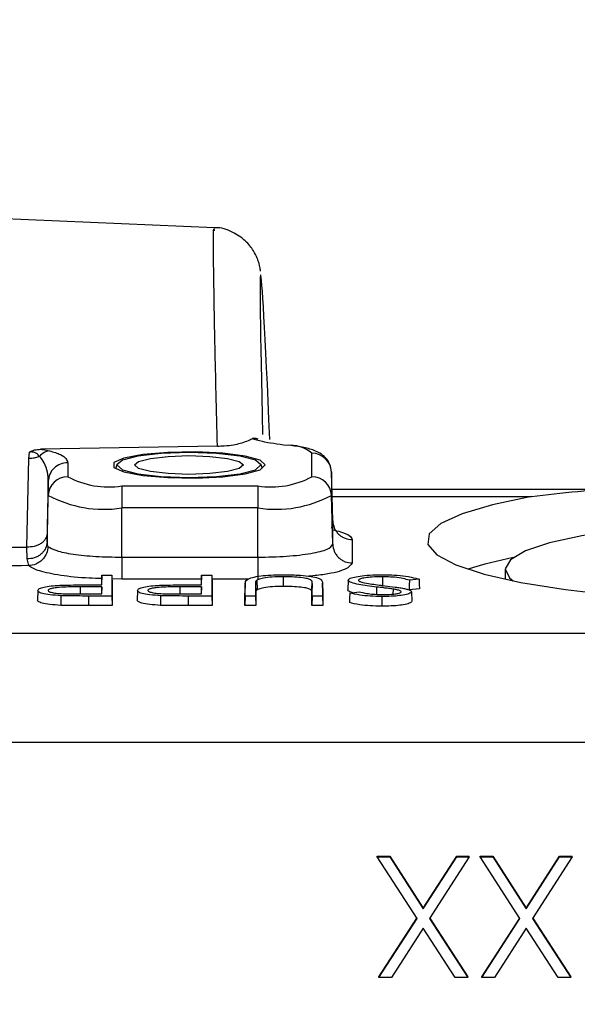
# Model space of a CAD drawing. Header units: inches. Extents: x 0.6 to 16.3, y 0.2 to 11.5.
# Tile 14 of 30: x 13.414 to 13.701, y 6.273 to 6.778. Entities that reach past the tile are written whole.
import ezdxf

# ---------------------------------------------------------------- set-up
doc = ezdxf.new("R2010")
doc.units = ezdxf.units.IN
doc.header["$MEASUREMENT"] = 0
doc.styles.add('SLDTEXTSTYLE0', font='TXT', dxfattribs={"width": 0.75})
doc.dimstyles.new('SLDDIMSTYLE3', dxfattribs={"dimtxt": 0.1377952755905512, "dimasz": 0.14, "dimexe": 0, "dimexo": 0.0625, "dimgap": 0.0344488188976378, "dimtad": 0, "dimdec": 1, "dimlfac": 2, "dimrnd": 1e-09, "dimzin": 12, "dimdsep": 46, "dimtxsty": 'SLDTEXTSTYLE0', "dimblk1": 'CLOSED', "dimblk2": 'CLOSED', "dimsah": 1, "dimcen": 0.09, "dimadec": 0, "dimazin": 3, "dimtfac": 1, "dimtdec": 1, "dimtofl": 0, "dimtmove": 0, "dimatfit": 3, "dimldrblk": 'CLOSED', "dimfxl": 0, "dimfrac": 2, "dimtolj": 1, "dimtzin": 12, "dimarcsym": 0})

# ---------------------------------------------------------------- blocks, each defined once
blk = doc.blocks.new('_Closed')
at = {"color": 0, "linetype": 'ByBlock', "lineweight": -2}
for p, q in [((-1, 0.166667), (0, 0)), ((-1, 0.166667), (-1, -0.166667)), ((0, 0), (-1, -0.166667)), ((0, 0), (-1, 0))]:
    blk.add_line(p, q, dxfattribs=at)
blk = doc.blocks.new('_D_9')
at = {"color": 7, "linetype": 'Continuous', "lineweight": 0}
for p, q in [((11.22774141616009, 8.737280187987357), (11.18575691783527, 8.737280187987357)), ((11.18575691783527, 8.737280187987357), (11.18575691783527, 8.518530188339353)), ((11.53318761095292, 8.737280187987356), (11.57517210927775, 8.737280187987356)), ((11.57517210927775, 8.737280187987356), (11.57517210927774, 8.518530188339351)), ((10.05436749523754, 6.347405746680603), (10.05436749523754, 8.578186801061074)), ((14.30255466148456, 5.8298636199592), (14.30255466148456, 8.578186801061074)), ((10.05436749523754, 8.538816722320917), (11.06490030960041, 8.538816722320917)), ((14.30255466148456, 8.538816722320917), (11.69602872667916, 8.538816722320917)), ((11.18575691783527, 8.518530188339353), (11.22774141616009, 8.518530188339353)), ((11.57517210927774, 8.518530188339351), (11.53318761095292, 8.518530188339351))]:
    blk.add_line(p, q, dxfattribs=at)
at = {"color": 7, "linetype": 'Continuous', "lineweight": 18, "xscale": 0.14, "yscale": 0.14, "rotation": 180.0000000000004}
blk.add_blockref('_Closed', (10.05436749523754, 8.538816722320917, -0.2228205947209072), dxfattribs=at)
at = {"color": 7, "linetype": 'Continuous', "lineweight": 18, "xscale": 0.14, "yscale": 0.14}
blk.add_blockref('_Closed', (14.30255466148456, 8.538816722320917, -0.2228205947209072), dxfattribs=at)
at = {"color": 7, "linetype": 'Continuous', "lineweight": 18, "char_height": 0.1377952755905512, "attachment_point": 1, "style": 'SLDTEXTSTYLE0'}
for s, insert in [('216', (11.22774141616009, 8.6961576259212)), ('8.5', (11.25319526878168, 8.489991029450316))]:
    blk.add_mtext(s, dxfattribs=dict(at, insert=insert))

msp = doc.modelspace()

# ---------------------------------------------------------------- linework, layer by layer
at = {"color": 7, "linetype": 'Continuous', "lineweight": 25}
for p, q in [((13.51447221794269, 6.671457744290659), (13.32190075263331, 6.67986559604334)), ((13.51600291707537, 6.559334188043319), (13.42519013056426, 6.557747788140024)), ((13.53698259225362, 6.562841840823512), (13.53659556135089, 6.563005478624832)), ((13.4190704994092, 6.552985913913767), (13.41941178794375, 6.556279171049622)), ((13.56462592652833, 6.543648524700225), (13.56462592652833, 6.555658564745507)), ((13.41812852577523, 6.507482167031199), (13.4190704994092, 6.552985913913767)), ((13.43910906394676, 6.550832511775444), (13.43910906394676, 6.543648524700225)), ((13.46444373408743, 6.55005591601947), (13.46361315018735, 6.547812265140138)), ((13.53912184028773, 6.547812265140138), (13.53829125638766, 6.55005591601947)), ((13.57529337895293, 6.520839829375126), (13.57462210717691, 6.546094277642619)), ((13.57462249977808, 6.546064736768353), (13.57462249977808, 6.534054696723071)), ((13.57529085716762, 6.52091967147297), (13.57462249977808, 6.546064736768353)), ((13.4291124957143, 6.541238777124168), (13.42856129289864, 6.514538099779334)), ((13.42911249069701, 6.534054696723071), (13.42911249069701, 6.541238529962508)), ((13.46686749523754, 6.538885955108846), (13.53686749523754, 6.538885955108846)), ((13.46686749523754, 6.538885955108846), (13.46686749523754, 6.527576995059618)), ((13.53686749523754, 6.538885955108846), (13.53686749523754, 6.527576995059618)), ((13.42847488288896, 6.510066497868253), (13.42911249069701, 6.534054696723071)), ((13.57529085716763, 6.508909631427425), (13.57462249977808, 6.534054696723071)), ((13.74146625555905, 6.537048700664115), (13.57486254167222, 6.537048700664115)), ((13.53686749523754, 6.527576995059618), (13.46686749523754, 6.527576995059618)), ((13.46686749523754, 6.50231725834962), (13.46686749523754, 6.527576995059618)), ((13.53686749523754, 6.502317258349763), (13.53686749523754, 6.527576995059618)), ((13.57529085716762, 6.508909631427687), (13.57529085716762, 6.52091967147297)), ((13.42856129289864, 6.514538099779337), (13.42847488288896, 6.510066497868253)), ((13.58528743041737, 6.511325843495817), (13.58528743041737, 6.499315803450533)), ((13.41824768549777, 6.501387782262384), (13.41812852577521, 6.5074821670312)), ((13.4191006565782, 6.497955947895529), (13.41824768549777, 6.501387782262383)), ((13.46686749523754, 6.502317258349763), (13.53686749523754, 6.502317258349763)), ((13.66386749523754, 6.496119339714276), (13.66386749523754, 6.49103601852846)), ((13.45194957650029, 6.48807272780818), (13.45659354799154, 6.488072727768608)), ((13.45659354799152, 6.493021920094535), (13.4564189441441, 6.488126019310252)), ((13.4564189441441, 6.488072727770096), (13.4564189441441, 6.488126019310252)), ((13.45659354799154, 6.488072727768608), (13.45659354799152, 6.493021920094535)), ((13.45659354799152, 6.493021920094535), (13.46185331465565, 6.493021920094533)), ((13.46185331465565, 6.493021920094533), (13.46185331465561, 6.482358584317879)), ((13.46185331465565, 6.493021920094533), (13.46202791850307, 6.488126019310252)), ((13.46202791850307, 6.488126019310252), (13.46202791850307, 6.477402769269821)), ((13.50323162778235, 6.48807272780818), (13.50787559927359, 6.488072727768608)), ((13.50787559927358, 6.493021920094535), (13.50770099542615, 6.488126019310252)), ((13.50770099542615, 6.488072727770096), (13.50770099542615, 6.488126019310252)), ((13.50787559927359, 6.488072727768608), (13.50787559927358, 6.493021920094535)), ((13.50787559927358, 6.493021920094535), (13.5131353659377, 6.493021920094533)), ((13.5131353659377, 6.493021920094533), (13.51313536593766, 6.482358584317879)), ((13.5131353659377, 6.493021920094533), (13.51330996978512, 6.488126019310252)), ((13.51330996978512, 6.488126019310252), (13.51330996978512, 6.477402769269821)), ((13.53031149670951, 6.488805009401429), (13.53013689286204, 6.483879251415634)), ((13.53031149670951, 6.482358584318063), (13.53031149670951, 6.488805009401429)), ((13.53557126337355, 6.488753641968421), (13.53557126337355, 6.482358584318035)), ((13.53557126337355, 6.488753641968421), (13.53574586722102, 6.483827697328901)), ((13.53621587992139, 6.490426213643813), (13.53638438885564, 6.485492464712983)), ((13.54986795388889, 6.492256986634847), (13.54986846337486, 6.487301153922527)), ((13.56451438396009, 6.490184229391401), (13.56434162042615, 6.485254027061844)), ((13.56476662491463, 6.488753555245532), (13.56459202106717, 6.483827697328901)), ((13.56476662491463, 6.482358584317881), (13.56476662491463, 6.488753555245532)), ((13.5701987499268, 6.484012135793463), (13.57002414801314, 6.488937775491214)), ((13.57002639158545, 6.488805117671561), (13.57002639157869, 6.482358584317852)), ((13.57002639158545, 6.488805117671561), (13.57020099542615, 6.483879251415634)), ((13.58319620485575, 6.49042521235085), (13.58302150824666, 6.485498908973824)), ((13.6008768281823, 6.492256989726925), (13.60087507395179, 6.487301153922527)), ((13.61964612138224, 6.490994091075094), (13.61465717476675, 6.490480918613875)), ((13.42374100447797, 6.48520493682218), (13.42356638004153, 6.480279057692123)), ((13.44498772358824, 6.483398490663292), (13.45659354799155, 6.483398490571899)), ((13.45659354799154, 6.487032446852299), (13.44547758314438, 6.487056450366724)), ((13.45659354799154, 6.487032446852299), (13.45646550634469, 6.483398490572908)), ((13.45659354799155, 6.483398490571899), (13.45659354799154, 6.487032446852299)), ((13.47502305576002, 6.485204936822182), (13.47484843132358, 6.480279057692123)), ((13.49626977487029, 6.483398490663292), (13.5078755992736, 6.483398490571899)), ((13.50787559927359, 6.487032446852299), (13.49675963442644, 6.487056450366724)), ((13.50787559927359, 6.487032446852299), (13.50774755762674, 6.483398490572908)), ((13.5078755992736, 6.483398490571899), (13.50787559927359, 6.487032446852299)), ((13.53013689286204, 6.477402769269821), (13.53013689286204, 6.483879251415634)), ((13.53574586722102, 6.483827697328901), (13.53574586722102, 6.477402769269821)), ((13.56459202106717, 6.477402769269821), (13.56459202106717, 6.483827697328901)), ((13.57018792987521, 6.484012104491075), (13.57020099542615, 6.483879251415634)), ((13.57020099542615, 6.483879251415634), (13.57020099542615, 6.477402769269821)), ((13.58406489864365, 6.483862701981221), (13.58886141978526, 6.484486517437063)), ((13.60626540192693, 6.485918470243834), (13.60620340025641, 6.483349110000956)), ((13.61988048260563, 6.486057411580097), (13.61459702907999, 6.485513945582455)), ((13.61569940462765, 6.484556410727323), (13.61587407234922, 6.479630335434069)), ((13.43557851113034, 6.482518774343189), (13.43553553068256, 6.47756387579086)), ((13.44977080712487, 6.482358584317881), (13.44977080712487, 6.477402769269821)), ((13.46185331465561, 6.482358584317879), (13.44977080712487, 6.482358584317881)), ((13.46185331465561, 6.482358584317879), (13.46202791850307, 6.477402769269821)), ((13.48686056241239, 6.482518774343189), (13.48681758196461, 6.47756387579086)), ((13.50105285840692, 6.482358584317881), (13.50105285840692, 6.477402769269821)), ((13.51313536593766, 6.482358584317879), (13.50105285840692, 6.482358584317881)), ((13.51313536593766, 6.482358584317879), (13.51330996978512, 6.477402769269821)), ((13.53031149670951, 6.482358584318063), (13.53013689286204, 6.477402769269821)), ((13.53557126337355, 6.482358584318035), (13.53031149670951, 6.482358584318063)), ((13.53557126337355, 6.482358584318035), (13.53574586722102, 6.477402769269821)), ((13.56476662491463, 6.482358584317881), (13.56459202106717, 6.477402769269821)), ((13.57002639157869, 6.482358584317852), (13.56476662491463, 6.482358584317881)), ((13.57002639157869, 6.482358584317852), (13.57020099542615, 6.477402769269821)), ((13.60047420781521, 6.482083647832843), (13.60047443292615, 6.477127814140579)), ((13.46202791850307, 6.477402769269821), (13.44977080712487, 6.477402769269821)), ((13.51330996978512, 6.477402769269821), (13.50105285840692, 6.477402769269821)), ((13.53574586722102, 6.477402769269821), (13.53013689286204, 6.477402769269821)), ((13.57020099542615, 6.477402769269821), (13.56459202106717, 6.477402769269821)), ((13.3269220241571, 6.463318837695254), (14.06743092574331, 6.463318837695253)), ((14.06743092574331, 6.407205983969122), (13.32987095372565, 6.407205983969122)), ((13.59819184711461, 6.348676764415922), (13.60466470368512, 6.348676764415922)), ((13.59819184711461, 6.348334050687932), (13.59819184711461, 6.348676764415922)), ((13.61858697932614, 6.316758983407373), (13.59819184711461, 6.348334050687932)), ((13.59819184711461, 6.348334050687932), (13.60466470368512, 6.348334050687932)), ((13.60466470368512, 6.348676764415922), (13.62182966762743, 6.322112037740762)), ((13.60466470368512, 6.348334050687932), (13.60466470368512, 6.348676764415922)), ((13.60466470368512, 6.348334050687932), (13.62182966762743, 6.321769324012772)), ((13.62182966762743, 6.322112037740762), (13.63899463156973, 6.348676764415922)), ((13.62182966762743, 6.321769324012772), (13.63899463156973, 6.348334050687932)), ((13.64546748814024, 6.348334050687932), (13.62505983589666, 6.316758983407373)), ((13.63899463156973, 6.348676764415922), (13.64546748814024, 6.348676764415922)), ((13.63899463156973, 6.348334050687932), (13.63899463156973, 6.348676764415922)), ((13.63899463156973, 6.348334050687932), (13.64546748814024, 6.348334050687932)), ((13.64546748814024, 6.348334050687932), (13.64546748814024, 6.348676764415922)), ((13.65107646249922, 6.348676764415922), (13.65754931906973, 6.348676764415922)), ((13.65107646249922, 6.348334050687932), (13.65107646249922, 6.348676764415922)), ((13.67147159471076, 6.316758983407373), (13.65107646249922, 6.348334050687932)), ((13.65107646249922, 6.348334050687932), (13.65754931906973, 6.348334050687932)), ((13.65754931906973, 6.348676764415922), (13.67471428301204, 6.322112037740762)), ((13.65754931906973, 6.348334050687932), (13.65754931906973, 6.348676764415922)), ((13.65754931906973, 6.348334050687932), (13.67471428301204, 6.321769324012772)), ((13.67471428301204, 6.322112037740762), (13.69187924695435, 6.348676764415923)), ((13.67471428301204, 6.321769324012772), (13.69187924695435, 6.348334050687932)), ((13.69835210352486, 6.348334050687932), (13.67794445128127, 6.316758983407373)), ((13.69187924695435, 6.348676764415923), (13.69835210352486, 6.348676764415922)), ((13.69187924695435, 6.348334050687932), (13.69187924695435, 6.348676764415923)), ((13.69187924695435, 6.348334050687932), (13.69835210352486, 6.348334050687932)), ((13.69835210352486, 6.348334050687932), (13.69835210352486, 6.348676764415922)), ((13.62182966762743, 6.321769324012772), (13.62182966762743, 6.322112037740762)), ((13.67471428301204, 6.321769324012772), (13.67471428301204, 6.322112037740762)), ((13.59899312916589, 6.286766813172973), (13.61847629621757, 6.316930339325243)), ((13.59899312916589, 6.286424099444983), (13.61858697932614, 6.316758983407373)), ((13.62505983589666, 6.316758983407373), (13.64466620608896, 6.286424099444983)), ((13.62517058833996, 6.316930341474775), (13.64466620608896, 6.286766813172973)), ((13.6518777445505, 6.286766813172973), (13.67136091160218, 6.316930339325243)), ((13.6518777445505, 6.286424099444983), (13.67147159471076, 6.316758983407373)), ((13.67794445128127, 6.316758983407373), (13.69755082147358, 6.286424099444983)), ((13.67805520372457, 6.316930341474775), (13.69755082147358, 6.286766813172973)), ((13.62182966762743, 6.311748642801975), (13.6054659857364, 6.286424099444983)), ((13.63819334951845, 6.286424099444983), (13.62182966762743, 6.311748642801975)), ((13.67471428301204, 6.311748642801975), (13.65835060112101, 6.286424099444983)), ((13.69107796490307, 6.286424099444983), (13.67471428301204, 6.311748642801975)), ((13.59899312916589, 6.286424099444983), (13.59899312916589, 6.286766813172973)), ((13.6054659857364, 6.286424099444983), (13.59899312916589, 6.286424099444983)), ((13.64466620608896, 6.286424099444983), (13.63819334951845, 6.286424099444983)), ((13.64466620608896, 6.286424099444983), (13.64466620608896, 6.286766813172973)), ((13.6518777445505, 6.286424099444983), (13.6518777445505, 6.286766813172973)), ((13.65835060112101, 6.286424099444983), (13.6518777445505, 6.286424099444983)), ((13.69755082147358, 6.286424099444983), (13.69107796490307, 6.286424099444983)), ((13.69755082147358, 6.286424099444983), (13.69755082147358, 6.286766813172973))]:
    msp.add_line(p, q, dxfattribs=at)
at = {"color": 8, "linetype": 'Continuous', "lineweight": 25}
for p, q in [((13.57495910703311, 6.533415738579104), (13.67746571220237, 6.533415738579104)), ((13.46686749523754, 6.491008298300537), (13.46191974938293, 6.491159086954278)), ((13.50780378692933, 6.491008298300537), (13.46686749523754, 6.491008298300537)), ((13.53184379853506, 6.491008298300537), (13.51320717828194, 6.491008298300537)), ((13.44547758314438, 6.487056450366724), (13.44547673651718, 6.483398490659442)), ((13.49675963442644, 6.487056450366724), (13.49675878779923, 6.483398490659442)), ((13.59784694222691, 6.486988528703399), (13.59776975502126, 6.483237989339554))]:
    msp.add_line(p, q, dxfattribs=at)
at = {"color": 7, "linetype": 'Continuous', "lineweight": 25, "flags": 128}
for points in [[(13.54061749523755, 6.549653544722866), (13.53796703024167, 6.552086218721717), (13.53037359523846, 6.554190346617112), (13.51886272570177, 6.555681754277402), (13.50498902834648, 6.556359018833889), (13.49062622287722, 6.556130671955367), (13.47771408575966, 6.555027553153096), (13.46799647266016, 6.553198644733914), (13.46278580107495, 6.550890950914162), (13.46278580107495, 6.548416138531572), (13.46799647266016, 6.546108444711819), (13.47771408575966, 6.544279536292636), (13.49062622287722, 6.543176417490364), (13.50498902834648, 6.542948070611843), (13.51886272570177, 6.543625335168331), (13.53037359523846, 6.545116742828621), (13.53796703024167, 6.547220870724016), (13.54061749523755, 6.549653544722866)], [(13.50136749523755, 6.543305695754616), (13.51552607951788, 6.543788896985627), (13.52752914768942, 6.545164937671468), (13.53554934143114, 6.547224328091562), (13.53836565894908, 6.549653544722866), (13.53554934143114, 6.552082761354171), (13.52752914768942, 6.554142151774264), (13.51552607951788, 6.555518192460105), (13.50136749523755, 6.556001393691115), (13.48720891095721, 6.555518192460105), (13.47520584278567, 6.554142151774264), (13.46718564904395, 6.552082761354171), (13.46436933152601, 6.549653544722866), (13.46718564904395, 6.547224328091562), (13.47520584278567, 6.545164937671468), (13.48720891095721, 6.543788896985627), (13.50136749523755, 6.543305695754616)], [(13.50136749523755, 6.544849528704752), (13.49065235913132, 6.545215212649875), (13.48156850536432, 6.546256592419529), (13.47549886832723, 6.547815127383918), (13.47336749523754, 6.549653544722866), (13.47549886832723, 6.551491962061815), (13.48156850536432, 6.553050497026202), (13.49065235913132, 6.554091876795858), (13.50136749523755, 6.554457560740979), (13.51208263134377, 6.554091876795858), (13.52116648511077, 6.553050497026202), (13.52723612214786, 6.551491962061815), (13.52936749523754, 6.549653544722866), (13.52723612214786, 6.547815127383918), (13.52116648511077, 6.546256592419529), (13.51208263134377, 6.545215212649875), (13.50136749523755, 6.544849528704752)], [(13.67746571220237, 6.533415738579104), (13.65744886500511, 6.529268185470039), (13.64174468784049, 6.524605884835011), (13.63079319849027, 6.519559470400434), (13.62490124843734, 6.514270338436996), (13.62423392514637, 6.508886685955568), (13.62880992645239, 6.503559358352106), (13.6385010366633, 6.498437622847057), (13.65303571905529, 6.493664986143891), (13.67200672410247, 6.489375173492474), (13.6948825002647, 6.48568838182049), (13.72102208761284, 6.482707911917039)], [(13.90141095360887, 6.51616349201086), (13.87841098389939, 6.51866093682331), (13.85312792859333, 6.520390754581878), (13.82642277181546, 6.521294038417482), (13.79920492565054, 6.521340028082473), (13.77240126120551, 6.520527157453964), (13.74692454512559, 6.518883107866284), (13.72364235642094, 6.516463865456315), (13.70334754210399, 6.513351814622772), (13.68673121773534, 6.509652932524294), (13.67435923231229, 6.505493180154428), (13.66665289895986, 6.501014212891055), (13.66387464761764, 6.496368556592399), (13.66611908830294, 6.491714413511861), (13.66801300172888, 6.49016171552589)], [(13.61465717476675, 6.490480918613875), (13.61462711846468, 6.487997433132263), (13.61459702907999, 6.485513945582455)], [(13.61964612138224, 6.490994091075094), (13.61976331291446, 6.488525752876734), (13.61988048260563, 6.486057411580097)], [(13.58406489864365, 6.483862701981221), (13.58394380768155, 6.481402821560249), (13.58382279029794, 6.478942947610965)]]:
    msp.add_lwpolyline(points, dxfattribs=at)
at = {"color": 7, "linetype": 'Continuous', "lineweight": 25}
for centre, radius, start, end in [((13.55334463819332, 6.542234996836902), 0.01753452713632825, 49.95600143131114, 95.5110841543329), ((13.56469693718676, 6.545727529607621), 0.009931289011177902, 1.945795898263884, 90.40967951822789), ((13.43903805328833, 6.533717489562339), 0.009931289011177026, 89.59032048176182, 178.0542041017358), ((13.4601321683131, 6.582905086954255), 0.04453143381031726, 241.8295721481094, 278.6993045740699), ((13.54360282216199, 6.582905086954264), 0.04453143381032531, 261.3006954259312, 298.1704278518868), ((13.56469693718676, 6.533717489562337), 0.009931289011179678, 1.945795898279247, 90.40967951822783), ((13.45770659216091, 6.587448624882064), 0.06056842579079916, 241.8295721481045, 278.6993045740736), ((13.54602839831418, 6.587448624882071), 0.06056842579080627, 261.3006954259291, 298.1704278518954), ((13.70658441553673, 6.303803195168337), 0.2019906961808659, 101.0086031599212, 107.8047635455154)]:
    msp.add_arc(centre, radius, start, end, dxfattribs=at)
msp.add_ellipse((13.55880520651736, 6.049691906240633), major_axis=(-0.02056181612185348, 0.5976544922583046), ratio=0.005984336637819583, start_param=5.744665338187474, end_param=6.813341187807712, dxfattribs=at)
at = {"color": 8, "linetype": 'Continuous', "lineweight": 25}
for points, knots in [([(13.51600291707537, 6.559334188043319), (13.51577872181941, 6.568544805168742), (13.51510503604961, 6.596221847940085), (13.51433683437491, 6.632853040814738), (13.51398436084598, 6.660499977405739), (13.51401849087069, 6.67273167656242), (13.51433812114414, 6.67035388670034), (13.51440296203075, 6.669871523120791)], [0, 0, 0, 0, 0.1319336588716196, 0.3964483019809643, 0.668169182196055, 0.9326840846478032, 1, 1, 1, 1]), ([(13.57496379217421, 6.516352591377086), (13.57651056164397, 6.516014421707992), (13.58054877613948, 6.515131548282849), (13.58433843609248, 6.513395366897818), (13.58497107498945, 6.512015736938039), (13.58528743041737, 6.511325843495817)], [0, 0, 0, 0, 0.2368630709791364, 0.6183881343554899, 1, 1, 1, 1]), ([(13.58528743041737, 6.499315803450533), (13.58452101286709, 6.498238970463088), (13.58298817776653, 6.496085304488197), (13.57409380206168, 6.493637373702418), (13.56584459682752, 6.492801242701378), (13.5630477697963, 6.492517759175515)], [0, 0, 0, 0, 0.3979378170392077, 0.7958756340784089, 1, 1, 1, 1]), ([(13.45653296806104, 6.491323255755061), (13.45439299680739, 6.491372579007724), (13.4466253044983, 6.491551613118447), (13.43502441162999, 6.492889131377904), (13.42359727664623, 6.495113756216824), (13.42059952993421, 6.497008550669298), (13.4191006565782, 6.497955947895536)], [0, 0, 0, 0, 0.1124930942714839, 0.4083287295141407, 0.7041643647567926, 1, 1, 1, 1])]:
    msp.add_open_spline(points, degree=3, knots=knots, dxfattribs=at)
at = {"color": 7, "linetype": 'Continuous', "lineweight": 25}
for points, knots in [([(13.53817490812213, 6.649182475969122), (13.53814622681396, 6.649503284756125), (13.53807764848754, 6.650270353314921), (13.53775282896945, 6.652041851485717), (13.53666335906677, 6.655608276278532), (13.53452947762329, 6.660029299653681), (13.53039348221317, 6.665261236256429), (13.52367162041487, 6.669567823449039), (13.51771248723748, 6.671784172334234), (13.5144812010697, 6.671371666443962), (13.51422570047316, 6.671339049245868)], [0, 0, 0, 0, 0.1463185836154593, 0.3498544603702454, 0.4545754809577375, 0.5489531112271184, 0.676107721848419, 0.8237378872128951, 0.9860628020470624, 1, 1, 1, 1]), ([(13.51600291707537, 6.559334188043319), (13.51721834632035, 6.559378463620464), (13.52030681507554, 6.559490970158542), (13.5243826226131, 6.560040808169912), (13.52985685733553, 6.561216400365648), (13.53221209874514, 6.562333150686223), (13.53391918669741, 6.563142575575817)], [0, 0, 0, 0, 0.1235289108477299, 0.313893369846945, 0.5027072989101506, 1, 1, 1, 1]), ([(13.53658718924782, 6.562964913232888), (13.5357446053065, 6.56325889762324), (13.53479826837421, 6.563589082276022), (13.53400604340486, 6.563186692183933), (13.53391918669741, 6.563142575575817)], [0, 0, 0, 0, 0.8903635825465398, 1, 1, 1, 1]), ([(13.55166065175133, 6.559688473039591), (13.54709402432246, 6.560289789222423), (13.53981044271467, 6.561248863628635), (13.53551972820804, 6.562628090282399), (13.53391918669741, 6.563142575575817)], [0, 0, 0, 0, 0.6269755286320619, 1, 1, 1, 1]), ([(13.57462592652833, 6.545806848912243), (13.57443821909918, 6.547319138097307), (13.57409563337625, 6.550079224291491), (13.57187783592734, 6.553285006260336), (13.56926768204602, 6.555489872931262), (13.56559571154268, 6.557327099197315), (13.56069409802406, 6.558723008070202), (13.55540946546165, 6.5594240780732), (13.55273498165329, 6.559778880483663)], [0, 0, 0, 0, 0.1323094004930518, 0.241478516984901, 0.3500344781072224, 0.484406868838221, 0.739065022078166, 0.9999999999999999, 0.9999999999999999, 0.9999999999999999, 0.9999999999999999]), ([(13.42460650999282, 6.554065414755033), (13.42427004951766, 6.553920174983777), (13.4232335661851, 6.553472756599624), (13.42136478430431, 6.553011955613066), (13.41981787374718, 6.55299439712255), (13.4190704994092, 6.552985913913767)], [0, 0, 0, 0, 0.1989905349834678, 0.6130003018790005, 1, 1, 1, 1]), ([(13.42460651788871, 6.554065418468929), (13.42460638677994, 6.554065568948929), (13.42417496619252, 6.554560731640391), (13.42356801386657, 6.55520869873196), (13.42244920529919, 6.555884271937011), (13.42169995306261, 6.556172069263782), (13.42091598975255, 6.556320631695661), (13.42014901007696, 6.55635203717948), (13.41965601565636, 6.5563113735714), (13.41941222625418, 6.556279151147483), (13.41941184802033, 6.556279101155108)], [0, 0, 0, 0, 0.0001376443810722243, 0.4529263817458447, 0.602512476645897, 0.7321865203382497, 0.8286299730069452, 0.9112817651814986, 0.9998623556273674, 1, 1, 1, 1]), ([(13.4194118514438, 6.556279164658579), (13.41979643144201, 6.556499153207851), (13.42056278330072, 6.556937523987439), (13.42246285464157, 6.557554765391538), (13.42409921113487, 6.557670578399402), (13.42519013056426, 6.55774778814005)], [0, 0, 0, 0, 0.2513714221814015, 0.5009073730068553, 1, 1, 1, 1]), ([(13.42911249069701, 6.541238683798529), (13.42911249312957, 6.541238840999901), (13.4291623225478, 6.544459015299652), (13.42838311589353, 6.548836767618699), (13.42570574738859, 6.552996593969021), (13.42460665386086, 6.554065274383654), (13.42460650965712, 6.55406541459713)], [0, 0, 0, 0, 3.557933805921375e-05, 0.7288210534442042, 0.9999644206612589, 0.9999999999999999, 0.9999999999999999, 0.9999999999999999, 0.9999999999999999]), ([(13.42519013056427, 6.557747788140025), (13.4256354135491, 6.557690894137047), (13.42736851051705, 6.557469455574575), (13.42870972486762, 6.557176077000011), (13.42970634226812, 6.556958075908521)], [0, 0, 0, 0, 0.2569290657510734, 1, 1, 1, 1]), ([(13.42970634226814, 6.556958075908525), (13.43180518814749, 6.556316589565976), (13.43795070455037, 6.554438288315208), (13.4386491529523, 6.552264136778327), (13.43910906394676, 6.550832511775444)], [0, 0, 0, 0, 0.3415247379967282, 1, 1, 1, 1]), ([(13.67746571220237, 6.533415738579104), (13.68516048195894, 6.534441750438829), (13.70055286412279, 6.536494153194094), (13.72763288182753, 6.537102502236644), (13.75680134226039, 6.537028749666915), (13.78760731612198, 6.536650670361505), (13.81915717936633, 6.536599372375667), (13.85034143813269, 6.536818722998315), (13.88008418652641, 6.537103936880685), (13.9133145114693, 6.537071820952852), (13.93316727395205, 6.534800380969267), (13.94526927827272, 6.533415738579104)], [0, 0, 0, 0, 0.1051747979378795, 0.2103884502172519, 0.3154739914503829, 0.4205444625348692, 0.5261160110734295, 0.6316922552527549, 0.735103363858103, 0.8385222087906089, 1, 1, 1, 1]), ([(13.57465070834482, 6.517215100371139), (13.57481543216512, 6.517423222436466), (13.5751799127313, 6.517883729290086), (13.57504980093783, 6.520383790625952), (13.57497849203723, 6.521753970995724)], [0, 0, 0, 0, 0.451941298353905, 0.9999999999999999, 0.9999999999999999, 0.9999999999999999, 0.9999999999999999]), ([(13.57529085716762, 6.52091967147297), (13.57545267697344, 6.519703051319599), (13.57570139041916, 6.517833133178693), (13.57696923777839, 6.5156010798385), (13.57825980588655, 6.514070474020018), (13.57984670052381, 6.512839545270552), (13.58214476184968, 6.511649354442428), (13.58404868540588, 6.511453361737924), (13.58528743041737, 6.511325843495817)], [0, 0, 0, 0, 0.2398152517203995, 0.3685907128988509, 0.4999999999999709, 0.6314092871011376, 0.7601847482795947, 0.9999999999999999, 0.9999999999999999, 0.9999999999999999, 0.9999999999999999]), ([(13.42856129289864, 6.514538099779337), (13.42839633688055, 6.513609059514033), (13.42814239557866, 6.512178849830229), (13.42681164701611, 6.510489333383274), (13.42545151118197, 6.50934172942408), (13.4237812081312, 6.508439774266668), (13.42137507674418, 6.507601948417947), (13.41940697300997, 6.507529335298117), (13.41812852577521, 6.5074821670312)], [0, 0, 0, 0, 0.23915483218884, 0.3681665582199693, 0.4999999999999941, 0.6318334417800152, 0.7608451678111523, 1, 1, 1, 1]), ([(13.42847488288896, 6.510066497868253), (13.428310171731, 6.508947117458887), (13.42805681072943, 6.507225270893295), (13.42675495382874, 6.505178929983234), (13.425427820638, 6.503781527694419), (13.42379767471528, 6.502669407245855), (13.42144380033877, 6.501613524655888), (13.4195068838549, 6.501476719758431), (13.41824768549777, 6.501387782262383)], [0, 0, 0, 0, 0.2394845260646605, 0.3683784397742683, 0.4999999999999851, 0.6316215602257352, 0.7605154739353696, 1, 1, 1, 1]), ([(13.42847488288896, 6.510066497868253), (13.42848573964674, 6.509551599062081), (13.42850729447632, 6.508529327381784), (13.42881144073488, 6.508062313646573), (13.42896239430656, 6.507830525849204)], [0, 0, 0, 0, 0.5036809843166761, 1, 1, 1, 1]), ([(13.57529085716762, 6.508909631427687), (13.57545267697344, 6.507693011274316), (13.57570139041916, 6.505823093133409), (13.57696923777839, 6.503591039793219), (13.57825980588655, 6.502060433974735), (13.57984670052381, 6.500829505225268), (13.58214476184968, 6.499639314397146), (13.58404868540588, 6.499443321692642), (13.58528743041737, 6.499315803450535)], [0, 0, 0, 0, 0.2398152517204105, 0.3685907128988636, 0.5000000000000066, 0.631409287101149, 0.7601847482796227, 1, 1, 1, 1]), ([(13.32528629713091, 6.506453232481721), (13.33642726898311, 6.506576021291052), (13.36737565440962, 6.506917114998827), (13.39832225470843, 6.50726165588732), (13.41812852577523, 6.5074821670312)], [0, 0, 0, 0, 0.3599855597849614, 1, 1, 1, 1]), ([(13.42896239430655, 6.507830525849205), (13.42880275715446, 6.506609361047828), (13.42855739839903, 6.504732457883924), (13.42730665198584, 6.502464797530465), (13.42603349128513, 6.500897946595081), (13.42446800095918, 6.499622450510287), (13.4222009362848, 6.498367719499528), (13.42032269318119, 6.498118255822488), (13.4191006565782, 6.497955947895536)], [0, 0, 0, 0, 0.2398152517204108, 0.3685907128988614, 0.5000000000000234, 0.6314092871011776, 0.7601847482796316, 1, 1, 1, 1]), ([(13.46686749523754, 6.502317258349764), (13.46686749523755, 6.501072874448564), (13.46686749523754, 6.499160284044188), (13.46686749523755, 6.496710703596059), (13.46686749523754, 6.494958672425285), (13.46686749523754, 6.493455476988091), (13.46686749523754, 6.491871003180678), (13.46686749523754, 6.491348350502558), (13.46686749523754, 6.491008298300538)], [0, 0, 0, 0, 0.2398152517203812, 0.3685907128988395, 0.4999999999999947, 0.6314092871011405, 0.7601847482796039, 0.9999999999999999, 0.9999999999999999, 0.9999999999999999, 0.9999999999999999]), ([(13.53686749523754, 6.502317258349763), (13.53686749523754, 6.501072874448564), (13.53686749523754, 6.499160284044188), (13.53686749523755, 6.496710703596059), (13.53686749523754, 6.494958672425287), (13.53686749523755, 6.49345547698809), (13.53686749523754, 6.491871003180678), (13.53686749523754, 6.491348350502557), (13.53686749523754, 6.491008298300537)], [0, 0, 0, 0, 0.2398152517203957, 0.3685907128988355, 0.4999999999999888, 0.6314092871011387, 0.7601847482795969, 1, 1, 1, 1]), ([(13.41910065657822, 6.497955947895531), (13.39951561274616, 6.497687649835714), (13.36879031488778, 6.497266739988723), (13.33806300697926, 6.496850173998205), (13.3269220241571, 6.496699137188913)], [0, 0, 0, 0, 0.6374240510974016, 1, 1, 1, 1]), ([(13.53031149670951, 6.488805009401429), (13.53039271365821, 6.489499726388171), (13.53051735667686, 6.490565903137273), (13.53364386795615, 6.491923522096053), (13.53804811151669, 6.492694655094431), (13.54348799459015, 6.493218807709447), (13.54746717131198, 6.493270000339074), (13.54955549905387, 6.493296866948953)], [0, 0, 0, 0, 0.327744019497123, 0.5029861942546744, 0.6784194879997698, 0.831230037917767, 1, 1, 1, 1]), ([(13.54955549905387, 6.493296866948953), (13.55273097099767, 6.49324573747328), (13.55798806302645, 6.493161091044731), (13.56418301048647, 6.492457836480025), (13.56750573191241, 6.491742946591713), (13.56855707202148, 6.491232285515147), (13.56891952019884, 6.491056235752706)], [0, 0, 0, 0, 0.3759320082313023, 0.6223670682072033, 0.8698115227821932, 1, 1, 1, 1]), ([(13.58319620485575, 6.49042521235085), (13.58340738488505, 6.49077403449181), (13.58381495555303, 6.491447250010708), (13.58712813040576, 6.492284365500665), (13.59160002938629, 6.492939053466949), (13.59649848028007, 6.493264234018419), (13.59975745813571, 6.493288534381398), (13.60087524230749, 6.493296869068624)], [0, 0, 0, 0, 0.2245636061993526, 0.4334005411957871, 0.6370537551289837, 0.875514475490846, 1, 1, 1, 1]), ([(13.60087524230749, 6.493296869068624), (13.60290787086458, 6.493265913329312), (13.60718730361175, 6.493200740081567), (13.61342114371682, 6.492564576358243), (13.61722274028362, 6.491730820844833), (13.61911088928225, 6.491156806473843), (13.61964612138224, 6.490994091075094)], [0, 0, 0, 0, 0.2495556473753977, 0.5254066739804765, 0.8654674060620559, 1, 1, 1, 1]), ([(13.43607719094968, 6.487897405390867), (13.43806524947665, 6.48794844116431), (13.44168597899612, 6.488041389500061), (13.44699935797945, 6.488066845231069), (13.45029882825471, 6.488070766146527), (13.45194957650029, 6.48807272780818)], [0, 0, 0, 0, 0.3782882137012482, 0.6889532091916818, 1, 1, 1, 1]), ([(13.48735924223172, 6.487897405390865), (13.48934730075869, 6.48794844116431), (13.49296803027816, 6.488041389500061), (13.49828140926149, 6.488066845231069), (13.50158087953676, 6.488070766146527), (13.50323162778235, 6.48807272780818)], [0, 0, 0, 0, 0.3782882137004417, 0.6889532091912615, 1, 1, 1, 1]), ([(13.53621587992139, 6.490426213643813), (13.53604526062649, 6.490256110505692), (13.53570466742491, 6.489916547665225), (13.53560020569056, 6.489356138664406), (13.53558161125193, 6.488969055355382), (13.53557126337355, 6.488753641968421)], [0, 0, 0, 0, 0.3080446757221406, 0.6149241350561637, 1, 1, 1, 1]), ([(13.54986795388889, 6.492256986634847), (13.54792019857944, 6.492216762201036), (13.54417228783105, 6.492139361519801), (13.53973205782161, 6.49160089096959), (13.53724702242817, 6.490989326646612), (13.53650314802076, 6.490583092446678), (13.53621587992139, 6.490426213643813)], [0, 0, 0, 0, 0.3122245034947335, 0.6007887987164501, 0.845833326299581, 0.9999999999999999, 0.9999999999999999, 0.9999999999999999, 0.9999999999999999]), ([(13.56451438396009, 6.490184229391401), (13.56417389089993, 6.49047635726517), (13.56358745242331, 6.490979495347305), (13.56074375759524, 6.491621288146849), (13.55679267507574, 6.492022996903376), (13.5529389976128, 6.492236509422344), (13.55056436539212, 6.492252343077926), (13.54986795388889, 6.492256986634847)], [0, 0, 0, 0, 0.2471023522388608, 0.4255896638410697, 0.6580401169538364, 0.8997129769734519, 1, 1, 1, 1]), ([(13.56476662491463, 6.488753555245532), (13.56476280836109, 6.488925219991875), (13.56475559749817, 6.489249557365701), (13.56472317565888, 6.489727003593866), (13.56458401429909, 6.490031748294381), (13.56451438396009, 6.490184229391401)], [0, 0, 0, 0, 0.3597121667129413, 0.6796275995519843, 0.9999999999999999, 0.9999999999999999, 0.9999999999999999, 0.9999999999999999]), ([(13.56891952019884, 6.491056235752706), (13.56923493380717, 6.490780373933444), (13.56981643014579, 6.490271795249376), (13.56997200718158, 6.489515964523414), (13.57000825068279, 6.489042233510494), (13.57002639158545, 6.488805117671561)], [0, 0, 0, 0, 0.3718876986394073, 0.6856119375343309, 1, 1, 1, 1]), ([(13.59784694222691, 6.486988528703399), (13.59460927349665, 6.487401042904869), (13.58964872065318, 6.488033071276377), (13.58457841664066, 6.489187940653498), (13.5833268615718, 6.489965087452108), (13.58320905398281, 6.490379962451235), (13.58319620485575, 6.49042521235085)], [0, 0, 0, 0, 0.4682551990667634, 0.7174312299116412, 0.9691805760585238, 1, 1, 1, 1]), ([(13.6008768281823, 6.492256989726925), (13.59904148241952, 6.492221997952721), (13.59586690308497, 6.492161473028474), (13.59189037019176, 6.491757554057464), (13.58944308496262, 6.49123140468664), (13.58854886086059, 6.4907445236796), (13.58847452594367, 6.490477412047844), (13.58845567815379, 6.490409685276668)], [0, 0, 0, 0, 0.3013486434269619, 0.5212397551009, 0.7429180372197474, 0.9348162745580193, 1, 1, 1, 1]), ([(13.58845567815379, 6.490409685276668), (13.58855875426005, 6.490236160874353), (13.58872439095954, 6.489957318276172), (13.5896801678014, 6.489603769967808), (13.59037778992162, 6.489428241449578), (13.59073075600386, 6.48933943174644)], [0, 0, 0, 0, 0.4487311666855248, 0.7210822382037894, 1, 1, 1, 1]), ([(13.59073075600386, 6.48933943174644), (13.59197505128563, 6.489097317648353), (13.59426729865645, 6.488651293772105), (13.5982018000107, 6.48810500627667), (13.60075754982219, 6.487783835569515), (13.60203792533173, 6.487622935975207)], [0, 0, 0, 0, 0.3720635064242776, 0.6854173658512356, 1, 1, 1, 1]), ([(13.61465717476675, 6.490480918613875), (13.61363596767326, 6.490761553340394), (13.61158440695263, 6.491325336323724), (13.60759754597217, 6.491953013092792), (13.6037198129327, 6.492231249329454), (13.60157162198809, 6.492250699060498), (13.6008768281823, 6.492256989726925)], [0, 0, 0, 0, 0.320097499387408, 0.6430619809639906, 0.8845548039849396, 1, 1, 1, 1]), ([(13.42374100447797, 6.48520493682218), (13.42388679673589, 6.485554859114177), (13.42414833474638, 6.486182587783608), (13.42677548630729, 6.486986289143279), (13.43044755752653, 6.487549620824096), (13.43381462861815, 6.487792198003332), (13.43573569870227, 6.487881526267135), (13.43607719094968, 6.487897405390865)], [0, 0, 0, 0, 0.279876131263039, 0.5020722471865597, 0.7241605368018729, 0.9509663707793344, 1, 1, 1, 1]), ([(13.43557851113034, 6.482518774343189), (13.43364914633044, 6.482639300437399), (13.42988885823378, 6.482874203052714), (13.42591262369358, 6.483614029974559), (13.42398075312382, 6.484430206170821), (13.42381542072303, 6.484964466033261), (13.42374100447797, 6.48520493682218)], [0, 0, 0, 0, 0.2874197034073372, 0.5601744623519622, 0.8020341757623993, 1, 1, 1, 1]), ([(13.44547758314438, 6.487056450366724), (13.44347537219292, 6.487050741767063), (13.43986314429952, 6.487040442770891), (13.43512809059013, 6.486866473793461), (13.43185653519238, 6.486481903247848), (13.42981410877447, 6.485991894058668), (13.42907291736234, 6.485538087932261), (13.42901460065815, 6.485272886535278), (13.4290005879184, 6.485209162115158)], [0, 0, 0, 0, 0.2696260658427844, 0.4864376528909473, 0.6392336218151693, 0.7919255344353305, 0.9500024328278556, 1, 1, 1, 1]), ([(13.4290005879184, 6.485209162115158), (13.42915151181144, 6.484980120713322), (13.42944640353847, 6.484532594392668), (13.43166826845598, 6.48398097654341), (13.4347860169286, 6.483587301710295), (13.43941402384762, 6.483413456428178), (13.4428701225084, 6.483404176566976), (13.44498772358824, 6.483398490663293)], [0, 0, 0, 0, 0.1830990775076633, 0.3577591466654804, 0.5219555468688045, 0.707095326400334, 1, 1, 1, 1]), ([(13.47502305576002, 6.485204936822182), (13.47516884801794, 6.485554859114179), (13.47543038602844, 6.486182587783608), (13.47805753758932, 6.486986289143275), (13.48172960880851, 6.487549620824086), (13.48509667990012, 6.487792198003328), (13.48701774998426, 6.487881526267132), (13.48735924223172, 6.487897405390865)], [0, 0, 0, 0, 0.2798761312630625, 0.5020722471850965, 0.7241605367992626, 0.9509663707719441, 1, 1, 1, 1]), ([(13.48686056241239, 6.482518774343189), (13.48493119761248, 6.482639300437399), (13.48117090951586, 6.482874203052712), (13.47719467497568, 6.483614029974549), (13.47526280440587, 6.484430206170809), (13.47509747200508, 6.484964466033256), (13.47502305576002, 6.485204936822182)], [0, 0, 0, 0, 0.2874197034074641, 0.5601744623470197, 0.8020341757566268, 1, 1, 1, 1]), ([(13.49675963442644, 6.487056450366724), (13.49475742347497, 6.487050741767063), (13.49114519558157, 6.48704044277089), (13.48641014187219, 6.486866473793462), (13.48313858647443, 6.486481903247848), (13.48109616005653, 6.485991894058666), (13.48035496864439, 6.48553808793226), (13.4802966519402, 6.485272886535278), (13.48028263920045, 6.48520916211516)], [0, 0, 0, 0, 0.2696260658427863, 0.4864376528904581, 0.6392336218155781, 0.7919255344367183, 0.9500024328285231, 1, 1, 1, 1]), ([(13.48028263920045, 6.485209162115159), (13.48043356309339, 6.484980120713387), (13.48072845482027, 6.484532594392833), (13.48295031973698, 6.483980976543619), (13.4860680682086, 6.483587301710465), (13.490696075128, 6.483413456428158), (13.49415217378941, 6.483404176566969), (13.49626977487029, 6.483398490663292)], [0, 0, 0, 0, 0.1830990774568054, 0.3577591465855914, 0.5219555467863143, 0.7070953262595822, 1, 1, 1, 1]), ([(13.53638438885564, 6.485492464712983), (13.53621509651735, 6.485322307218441), (13.53587717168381, 6.484982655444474), (13.53577404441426, 6.484424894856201), (13.53575590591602, 6.484040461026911), (13.53574586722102, 6.483827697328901)], [0, 0, 0, 0, 0.309535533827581, 0.6178646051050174, 1, 1, 1, 1]), ([(13.54986846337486, 6.487301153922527), (13.54795217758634, 6.487261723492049), (13.54425782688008, 6.487185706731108), (13.53987243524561, 6.48665596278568), (13.53740792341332, 6.486051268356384), (13.53667054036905, 6.485648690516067), (13.53638438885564, 6.485492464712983)], [0, 0, 0, 0, 0.3109808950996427, 0.5995308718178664, 0.8445925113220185, 0.9999999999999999, 0.9999999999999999, 0.9999999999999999, 0.9999999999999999]), ([(13.56434162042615, 6.485254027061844), (13.56400814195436, 6.485541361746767), (13.56343381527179, 6.486036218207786), (13.56064921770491, 6.486669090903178), (13.55676499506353, 6.487065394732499), (13.55295048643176, 6.48728006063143), (13.55058327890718, 6.487296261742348), (13.54986846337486, 6.487301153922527)], [0, 0, 0, 0, 0.2459828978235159, 0.4236391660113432, 0.655053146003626, 0.8958378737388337, 1, 1, 1, 1]), ([(13.56459202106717, 6.483827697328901), (13.56458821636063, 6.483999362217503), (13.56458104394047, 6.484322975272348), (13.56454861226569, 6.484798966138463), (13.56441065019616, 6.485102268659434), (13.56434162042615, 6.485254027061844)], [0, 0, 0, 0, 0.3608102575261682, 0.6801793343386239, 1, 1, 1, 1]), ([(13.58565580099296, 6.484069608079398), (13.58535706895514, 6.484137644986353), (13.5837415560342, 6.484505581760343), (13.58316189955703, 6.485034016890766), (13.58303534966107, 6.485453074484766), (13.58302150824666, 6.485498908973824)], [0, 0, 0, 0, 0.1680892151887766, 0.909009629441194, 1, 1, 1, 1]), ([(13.60047420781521, 6.482083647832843), (13.59843455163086, 6.482119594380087), (13.5943298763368, 6.482191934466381), (13.58854981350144, 6.482859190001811), (13.58568283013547, 6.483500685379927), (13.58406489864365, 6.483862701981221)], [0, 0, 0, 0, 0.3008541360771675, 0.6054493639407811, 0.9999999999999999, 0.9999999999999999, 0.9999999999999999, 0.9999999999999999]), ([(13.58886141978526, 6.484486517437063), (13.59011378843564, 6.48421703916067), (13.59221729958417, 6.483764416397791), (13.59606178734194, 6.483264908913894), (13.5991071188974, 6.483135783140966), (13.60078840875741, 6.483125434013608), (13.60109994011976, 6.483123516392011)], [0, 0, 0, 0, 0.3969472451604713, 0.6667229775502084, 0.9382460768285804, 0.9999999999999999, 0.9999999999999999, 0.9999999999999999, 0.9999999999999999]), ([(13.60626540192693, 6.485918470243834), (13.6054847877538, 6.48602640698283), (13.60392487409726, 6.486242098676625), (13.60109003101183, 6.486592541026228), (13.59906086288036, 6.486840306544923), (13.59784694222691, 6.486988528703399)], [0, 0, 0, 0, 0.2869581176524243, 0.5734329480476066, 1, 1, 1, 1]), ([(13.61569940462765, 6.484556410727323), (13.61546892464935, 6.484207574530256), (13.6150339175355, 6.483549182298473), (13.61173707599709, 6.482782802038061), (13.60757281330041, 6.48230695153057), (13.60370184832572, 6.482106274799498), (13.60126812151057, 6.482089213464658), (13.60047420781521, 6.482083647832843)], [0, 0, 0, 0, 0.2595074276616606, 0.489793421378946, 0.686516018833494, 0.8977374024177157, 1, 1, 1, 1]), ([(13.60109994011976, 6.483123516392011), (13.60259100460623, 6.483146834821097), (13.60507351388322, 6.48318565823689), (13.60801473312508, 6.483516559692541), (13.60984035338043, 6.483908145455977), (13.61036722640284, 6.484271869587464), (13.61042687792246, 6.484468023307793), (13.61043981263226, 6.484510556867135)], [0, 0, 0, 0, 0.3215264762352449, 0.5353171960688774, 0.7495588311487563, 0.9456948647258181, 0.9999999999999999, 0.9999999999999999, 0.9999999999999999, 0.9999999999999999]), ([(13.60203792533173, 6.487622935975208), (13.6038153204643, 6.487399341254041), (13.60648587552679, 6.487063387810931), (13.60995591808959, 6.486588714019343), (13.61147950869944, 6.486309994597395), (13.6122441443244, 6.486170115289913)], [0, 0, 0, 0, 0.4978139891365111, 0.7479708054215, 0.9999999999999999, 0.9999999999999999, 0.9999999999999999, 0.9999999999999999]), ([(13.61043981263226, 6.484510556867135), (13.61034533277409, 6.484684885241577), (13.61014338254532, 6.485057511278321), (13.6084745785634, 6.485537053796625), (13.60696534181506, 6.485797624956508), (13.60626540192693, 6.485918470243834)], [0, 0, 0, 0, 0.3203808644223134, 0.6848125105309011, 1, 1, 1, 1]), ([(13.6122441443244, 6.486170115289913), (13.61283116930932, 6.486030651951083), (13.61439812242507, 6.485658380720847), (13.61556713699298, 6.485090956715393), (13.61566877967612, 6.484680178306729), (13.61569940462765, 6.484556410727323)], [0, 0, 0, 0, 0.2950575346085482, 0.787600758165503, 1, 1, 1, 1]), ([(13.43553553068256, 6.47756387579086), (13.4336065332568, 6.477683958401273), (13.42982587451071, 6.477919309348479), (13.42580169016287, 6.478661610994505), (13.42381438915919, 6.47948879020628), (13.42364367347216, 6.480032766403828), (13.42356638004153, 6.480279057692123)], [0, 0, 0, 0, 0.2842321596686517, 0.5570690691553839, 0.7994580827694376, 1, 1, 1, 1]), ([(13.44977080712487, 6.482358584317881), (13.44777020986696, 6.48236265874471), (13.44440105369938, 6.482369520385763), (13.43964775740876, 6.482398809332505), (13.43693765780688, 6.482478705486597), (13.43557851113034, 6.482518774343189)], [0, 0, 0, 0, 0.4215319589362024, 0.7098915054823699, 1, 1, 1, 1]), ([(13.48681758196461, 6.47756387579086), (13.48488858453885, 6.477683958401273), (13.4811079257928, 6.477919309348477), (13.47708374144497, 6.478661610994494), (13.47509644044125, 6.479488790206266), (13.47492572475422, 6.480032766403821), (13.47484843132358, 6.480279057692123)], [0, 0, 0, 0, 0.2842321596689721, 0.5570690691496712, 0.799458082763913, 1, 1, 1, 1]), ([(13.50105285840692, 6.482358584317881), (13.49905226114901, 6.48236265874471), (13.49568310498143, 6.482369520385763), (13.49092980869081, 6.482398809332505), (13.48821970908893, 6.482478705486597), (13.48686056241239, 6.482518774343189)], [0, 0, 0, 0, 0.4215319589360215, 0.7098915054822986, 1, 1, 1, 1]), ([(13.60047443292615, 6.477127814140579), (13.59843586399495, 6.477163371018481), (13.59430892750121, 6.477235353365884), (13.58841565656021, 6.47790945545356), (13.58548947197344, 6.478567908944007), (13.58382279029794, 6.478942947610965)], [0, 0, 0, 0, 0.2958545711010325, 0.5989363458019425, 1, 1, 1, 1]), ([(13.61587407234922, 6.479630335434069), (13.61564242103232, 6.479278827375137), (13.61520425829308, 6.478613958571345), (13.61188053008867, 6.477838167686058), (13.60767162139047, 6.477355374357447), (13.60375093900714, 6.477150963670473), (13.60128458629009, 6.477133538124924), (13.60047443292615, 6.477127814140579)], [0, 0, 0, 0, 0.2585116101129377, 0.4889683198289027, 0.6859885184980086, 0.8968527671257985, 1, 1, 1, 1]), ([(13.44977080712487, 6.477402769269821), (13.44777021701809, 6.477406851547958), (13.44439388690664, 6.477413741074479), (13.43962601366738, 6.477443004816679), (13.4369017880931, 6.477523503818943), (13.43553553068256, 6.47756387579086)], [0, 0, 0, 0, 0.4202507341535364, 0.7092433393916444, 1, 1, 1, 1]), ([(13.50105285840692, 6.477402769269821), (13.49905226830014, 6.477406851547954), (13.49567593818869, 6.477413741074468), (13.49090806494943, 6.477443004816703), (13.48818383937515, 6.477523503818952), (13.48681758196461, 6.47756387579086)], [0, 0, 0, 0, 0.4202507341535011, 0.709243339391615, 0.9999999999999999, 0.9999999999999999, 0.9999999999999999, 0.9999999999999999])]:
    msp.add_open_spline(points, degree=3, knots=knots, dxfattribs=at)
for points in [[(13.42970632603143, 6.556958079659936), (13.42877694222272, 6.556737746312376), (13.4269181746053, 6.556297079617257), (13.42537706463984, 6.554809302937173), (13.42460650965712, 6.554065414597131)], [(13.43910906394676, 6.550832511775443), (13.43782054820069, 6.550689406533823), (13.43524351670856, 6.550403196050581), (13.43197354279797, 6.5481969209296), (13.42964926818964, 6.545034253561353), (13.42929141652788, 6.542503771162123), (13.42911249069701, 6.541238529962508)], [(13.53686749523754, 6.502317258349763), (13.54190237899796, 6.502416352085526), (13.55197214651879, 6.50261453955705), (13.56467279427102, 6.50413902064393), (13.57355816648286, 6.50631809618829), (13.57471329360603, 6.508045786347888), (13.57529085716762, 6.508909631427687)], [(13.42896239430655, 6.507830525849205), (13.43015501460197, 6.507080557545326), (13.43254025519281, 6.505580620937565), (13.44156022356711, 6.50378778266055), (13.45334523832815, 6.502554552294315), (13.46236007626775, 6.502396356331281), (13.46686749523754, 6.502317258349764)]]:
    msp.add_open_spline(points, degree=3, dxfattribs=at)

# ---------------------------------------------------------------- dimensions: what is measured, and where the dimension line sits
at = {"color": 7, "linetype": 'Continuous', "lineweight": 18}
dim = msp.add_linear_dim(base=(10.05436749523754, 8.538816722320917), p1=(14.30255466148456, 5.790493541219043), p2=(10.05436749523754, 6.308035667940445), dimstyle='SLDDIMSTYLE3', dxfattribs=at)
dim.commit()
dim.dimension.update_dxf_attribs({"geometry": '_D_9', "text_midpoint": (11.38046451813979, 8.538816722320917), "dimtype": 160})

doc.saveas('drawing.dxf')
